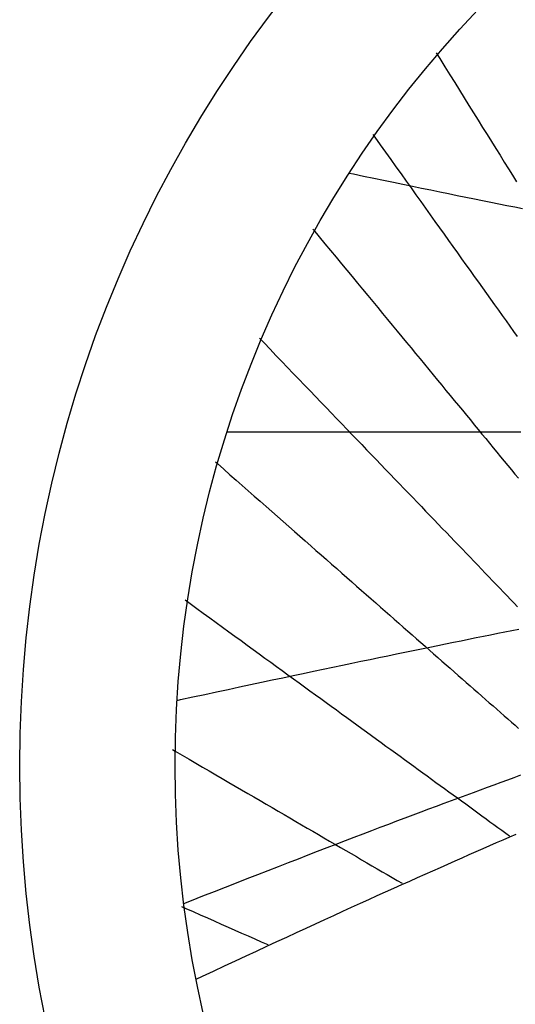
# Model space of a CAD drawing. Header units: millimetres. Extents: x -483 to 483, y -483 to 483.
# Tile 1 of 13: x -483 to -292, y -92 to 288. Entities that reach past the tile are written whole.
import ezdxf

# ---------------------------------------------------------------- set-up
doc = ezdxf.new("R2010")
doc.units = ezdxf.units.MM
for name, color, linetype in [('CUT', 1, 'Continuous'), ('DECL', 30, 'Continuous'), ('HOUR', 7, 'Continuous'), ('HOUR15', 9, 'Continuous'), ('HOUR30', 8, 'Continuous')]:
    doc.layers.add(name, color=color, linetype=linetype)

msp = doc.modelspace()

# ---------------------------------------------------------------- linework, layer by layer
at = {"layer": 'CUT'}
for radius in [483.33, 423.33]:
    msp.add_circle((0, 0), radius, dxfattribs=at)
at = {"layer": 'DECL'}
for points in [[(-356.05, 228.99), (-354.47, 228.66), (-350.51, 227.84), (-346.62, 227.03), (-342.8, 226.23), (-339.03, 225.45), (-335.33, 224.69), (-331.69, 223.94), (-328.11, 223.2), (-324.58, 222.48), (-321.11, 221.77), (-317.69, 221.07), (-314.33, 220.39), (-311.01, 219.72), (-307.75, 219.06), (-304.54, 218.41), (-301.37, 217.77), (-298.25, 217.14), (-295.17, 216.53), (-292.14, 215.93), (-289.14, 215.33)], [(-403.18, 129.06), (-400.28, 129.06), (-395.73, 129.06), (-391.27, 129.06), (-386.89, 129.06), (-382.59, 129.06), (-378.37, 129.06), (-374.22, 129.06), (-370.15, 129.06), (-366.14, 129.06), (-362.2, 129.06), (-358.33, 129.06), (-354.53, 129.06), (-350.79, 129.06), (-347.11, 129.06), (-343.49, 129.06), (-339.93, 129.06), (-336.42, 129.06), (-332.97, 129.06), (-329.57, 129.06), (-326.23, 129.06), (-322.94, 129.06), (-319.69, 129.06), (-316.5, 129.06), (-313.35, 129.06), (-310.25, 129.06), (-307.2, 129.06), (-304.18, 129.06), (-301.22, 129.06), (-298.29, 129.06), (-295.4, 129.06), (-292.56, 129.06), (-289.75, 129.06)], [(-422.58, 25.27), (-421.23, 25.56), (-416.51, 26.58), (-411.87, 27.57), (-407.33, 28.55), (-402.86, 29.51), (-398.48, 30.44), (-394.18, 31.36), (-389.96, 32.26), (-385.81, 33.14), (-381.74, 34.01), (-377.74, 34.86), (-373.8, 35.69), (-369.93, 36.51), (-366.13, 37.31), (-362.39, 38.09), (-358.71, 38.86), (-355.1, 39.62), (-351.54, 40.36), (-348.04, 41.09), (-344.59, 41.81), (-341.2, 42.51), (-337.86, 43.2), (-334.57, 43.88), (-331.33, 44.55), (-328.14, 45.2), (-325, 45.85), (-321.91, 46.48), (-318.86, 47.1), (-315.85, 47.72), (-312.89, 48.32), (-309.97, 48.91), (-307.09, 49.49), (-304.25, 50.06), (-301.45, 50.62), (-298.69, 51.18), (-295.97, 51.72), (-293.28, 52.26), (-290.63, 52.79)], [(-419.97, -53.24), (-417.04, -52.07), (-412.56, -50.31), (-408.16, -48.58), (-403.85, -46.88), (-399.61, -45.22), (-395.45, -43.59), (-391.36, -41.99), (-387.35, -40.43), (-383.4, -38.89), (-379.52, -37.39), (-375.71, -35.91), (-371.96, -34.46), (-368.27, -33.03), (-364.65, -31.64), (-361.08, -30.26), (-357.57, -28.92), (-354.11, -27.6), (-350.71, -26.3), (-347.37, -25.02), (-344.07, -23.77), (-340.83, -22.54), (-337.63, -21.33), (-334.49, -20.14), (-331.39, -18.97), (-328.33, -17.82), (-325.32, -16.69), (-322.35, -15.58), (-319.43, -14.49), (-316.55, -13.41), (-313.7, -12.36), (-310.9, -11.32), (-308.14, -10.29), (-305.41, -9.29), (-302.72, -8.3), (-300.07, -7.32), (-297.45, -6.36), (-294.86, -5.42), (-292.31, -4.49), (-289.8, -3.57)], [(-415.21, -82.51), (-412.76, -81.36), (-408.43, -79.33), (-404.18, -77.34), (-400.01, -75.39), (-395.91, -73.48), (-391.88, -71.6), (-387.92, -69.76), (-384.03, -67.96), (-380.2, -66.19), (-376.44, -64.45), (-372.74, -62.75), (-369.11, -61.08), (-365.53, -59.44), (-362.01, -57.83), (-358.54, -56.24), (-355.14, -54.69), (-351.78, -53.16), (-348.48, -51.66), (-345.22, -50.19), (-342.02, -48.74), (-338.86, -47.32), (-335.75, -45.92), (-332.69, -44.54), (-329.67, -43.19), (-326.7, -41.86), (-323.77, -40.55), (-320.88, -39.27), (-318.03, -38), (-315.22, -36.76), (-312.45, -35.54), (-309.72, -34.33), (-307.02, -33.15), (-304.36, -31.98), (-301.74, -30.83), (-299.15, -29.7), (-296.59, -28.59), (-294.07, -27.49), (-291.58, -26.42)]]:
    msp.add_lwpolyline(points, dxfattribs=at)
at = {"layer": 'HOUR'}
for points in [[(-370.08, 207.35), (-369.84, 207.06), (-367.62, 204.37), (-365.44, 201.72), (-363.28, 199.11), (-361.15, 196.52), (-359.05, 193.98), (-356.98, 191.46), (-354.93, 188.98), (-352.91, 186.52), (-350.91, 184.1), (-348.94, 181.71), (-346.99, 179.34), (-345.07, 177.01), (-343.16, 174.7), (-341.29, 172.42), (-339.43, 170.17), (-337.59, 167.94), (-335.78, 165.74), (-333.98, 163.56), (-332.21, 161.41), (-330.46, 159.28), (-328.72, 157.18), (-327.01, 155.1), (-325.31, 153.04), (-323.63, 151), (-321.97, 148.99), (-320.33, 147), (-318.71, 145.03), (-317.1, 143.08), (-315.51, 141.15), (-313.93, 139.23), (-312.37, 137.34), (-310.83, 135.47), (-309.3, 133.62), (-307.79, 131.78), (-306.29, 129.96), (-304.81, 128.17), (-303.34, 126.38), (-301.88, 124.62), (-300.44, 122.87), (-299.01, 121.14), (-297.6, 119.42), (-296.2, 117.72), (-294.81, 116.04), (-293.43, 114.37), (-292.07, 112.71), (-290.72, 111.08)], [(-424.29, 6.22), (-423.26, 5.62), (-420.58, 4.06), (-417.94, 2.52), (-415.32, 1), (-412.72, -0.52), (-410.16, -2.01), (-407.62, -3.49), (-405.1, -4.96), (-402.61, -6.41), (-400.15, -7.84), (-397.71, -9.27), (-395.29, -10.67), (-392.89, -12.07), (-390.52, -13.45), (-388.17, -14.82), (-385.84, -16.18), (-383.54, -17.52), (-381.25, -18.85), (-378.99, -20.17), (-376.74, -21.48), (-374.52, -22.77), (-372.32, -24.06), (-370.13, -25.33), (-367.96, -26.59), (-365.82, -27.84), (-363.69, -29.09), (-361.58, -30.31), (-359.49, -31.53), (-357.41, -32.74), (-355.35, -33.94), (-353.31, -35.13), (-351.29, -36.31), (-349.28, -37.48), (-347.28, -38.64), (-345.31, -39.8), (-343.35, -40.94), (-341.4, -42.07), (-339.47, -43.2), (-337.55, -44.31), (-335.65, -45.42)]]:
    msp.add_lwpolyline(points, dxfattribs=at)
at = {"layer": 'HOUR15'}
for points in [[(-346.98, 243.94), (-346.19, 242.82), (-344.11, 239.91), (-342.05, 237.03), (-340.03, 234.2), (-338.03, 231.4), (-336.06, 228.64), (-334.11, 225.92), (-332.2, 223.24), (-330.3, 220.59), (-328.44, 217.97), (-326.59, 215.39), (-324.77, 212.84), (-322.97, 210.33), (-321.2, 207.84), (-319.45, 205.39), (-317.72, 202.97), (-316.01, 200.57), (-314.32, 198.21), (-312.65, 195.87), (-311, 193.57), (-309.37, 191.29), (-307.76, 189.03), (-306.17, 186.8), (-304.6, 184.6), (-303.04, 182.42), (-301.5, 180.27), (-299.98, 178.14), (-298.48, 176.04), (-296.99, 173.95), (-295.52, 171.89), (-294.06, 169.86), (-292.62, 167.84), (-291.2, 165.85)], [(-390.76, 165.23), (-388.97, 163.36), (-386.65, 160.95), (-384.36, 158.57), (-382.1, 156.22), (-379.87, 153.9), (-377.67, 151.6), (-375.49, 149.34), (-373.34, 147.09), (-371.21, 144.88), (-369.11, 142.69), (-367.03, 140.53), (-364.97, 138.39), (-362.94, 136.28), (-360.93, 134.19), (-358.95, 132.12), (-356.98, 130.08), (-355.04, 128.05), (-353.12, 126.05), (-351.22, 124.08), (-349.34, 122.12), (-347.48, 120.18), (-345.64, 118.27), (-343.81, 116.37), (-342.01, 114.49), (-340.22, 112.63), (-338.46, 110.79), (-336.71, 108.97), (-334.98, 107.17), (-333.26, 105.39), (-331.56, 103.62), (-329.88, 101.87), (-328.21, 100.13), (-326.56, 98.42), (-324.93, 96.72), (-323.31, 95.03), (-321.71, 93.36), (-320.12, 91.71), (-318.54, 90.07), (-316.98, 88.44), (-315.43, 86.83), (-313.9, 85.24), (-312.38, 83.65), (-310.87, 82.09), (-309.38, 80.53), (-307.9, 78.99), (-306.43, 77.46), (-304.97, 75.95), (-303.53, 74.44), (-302.1, 72.95), (-300.68, 71.48), (-299.27, 70.01), (-297.87, 68.56), (-296.48, 67.11), (-295.11, 65.68), (-293.74, 64.26), (-292.39, 62.85), (-291.05, 61.45)], [(-419.46, 64.07), (-417.5, 62.64), (-414.95, 60.79), (-412.42, 58.95), (-409.93, 57.13), (-407.46, 55.34), (-405.01, 53.56), (-402.6, 51.8), (-400.2, 50.06), (-397.84, 48.34), (-395.5, 46.63), (-393.18, 44.95), (-390.88, 43.28), (-388.61, 41.62), (-386.36, 39.99), (-384.14, 38.37), (-381.93, 36.77), (-379.75, 35.18), (-377.59, 33.6), (-375.45, 32.05), (-373.33, 30.5), (-371.23, 28.97), (-369.15, 27.46), (-367.08, 25.96), (-365.04, 24.47), (-363.02, 23), (-361.01, 21.54), (-359.02, 20.09), (-357.05, 18.66), (-355.1, 17.24), (-353.16, 15.83), (-351.24, 14.43), (-349.34, 13.05), (-347.45, 11.68), (-345.58, 10.31), (-343.72, 8.96), (-341.88, 7.62), (-340.06, 6.3), (-338.25, 4.98), (-336.45, 3.67), (-334.67, 2.38), (-332.9, 1.09), (-331.15, -0.19), (-329.41, -1.45), (-327.68, -2.71), (-325.97, -3.96), (-324.27, -5.19), (-322.58, -6.42), (-320.9, -7.64), (-319.24, -8.85), (-317.59, -10.05), (-315.95, -11.24), (-314.32, -12.43), (-312.71, -13.6), (-311.1, -14.77), (-309.51, -15.93), (-307.93, -17.08), (-306.36, -18.22), (-304.8, -19.36), (-303.25, -20.49), (-301.71, -21.61), (-300.18, -22.72), (-298.66, -23.82), (-297.15, -24.92), (-295.65, -26.01), (-294.16, -27.1)], [(-420.83, -54.37), (-419.11, -55.13), (-416.34, -56.36), (-413.59, -57.58), (-410.87, -58.78), (-408.18, -59.98), (-405.51, -61.16), (-402.87, -62.33), (-400.26, -63.49), (-397.67, -64.64), (-395.1, -65.77), (-392.55, -66.9), (-390.03, -68.02), (-387.54, -69.12)]]:
    msp.add_lwpolyline(points, dxfattribs=at)
at = {"layer": 'HOUR30'}
for points in [[(-322.48, 275.43), (-321.1, 273.23), (-319.15, 270.1), (-317.23, 267.02), (-315.34, 263.99), (-313.48, 260.99), (-311.64, 258.05), (-309.83, 255.14), (-308.04, 252.27), (-306.28, 249.44), (-304.54, 246.66), (-302.83, 243.91), (-301.14, 241.19), (-299.47, 238.52), (-297.82, 235.87), (-296.2, 233.27), (-294.59, 230.69), (-293.01, 228.15), (-291.44, 225.64)], [(-407.73, 117.38), (-407, 116.74), (-404.55, 114.58), (-402.13, 112.45), (-399.74, 110.35), (-397.38, 108.27), (-395.04, 106.21), (-392.73, 104.18), (-390.44, 102.17), (-388.18, 100.18), (-385.95, 98.22), (-383.74, 96.27), (-381.55, 94.35), (-379.39, 92.45), (-377.25, 90.56), (-375.13, 88.7), (-373.04, 86.86), (-370.96, 85.03), (-368.91, 83.23), (-366.88, 81.44), (-364.87, 79.67), (-362.88, 77.92), (-360.91, 76.19), (-358.96, 74.47), (-357.02, 72.77), (-355.11, 71.09), (-353.21, 69.42), (-351.34, 67.77), (-349.48, 66.13), (-347.63, 64.51), (-345.81, 62.91), (-344, 61.32), (-342.21, 59.74), (-340.43, 58.18), (-338.67, 56.63), (-336.93, 55.09), (-335.2, 53.57), (-333.48, 52.06), (-331.78, 50.57), (-330.1, 49.09), (-328.43, 47.62), (-326.77, 46.16), (-325.13, 44.71), (-323.5, 43.28), (-321.88, 41.86), (-320.28, 40.45), (-318.69, 39.05), (-317.11, 37.66), (-315.55, 36.29), (-313.99, 34.92), (-312.45, 33.57), (-310.92, 32.22), (-309.41, 30.89), (-307.9, 29.56), (-306.41, 28.25), (-304.92, 26.94), (-303.45, 25.65), (-301.99, 24.36), (-300.54, 23.09), (-299.1, 21.82), (-297.67, 20.56), (-296.25, 19.31), (-294.84, 18.07), (-293.44, 16.84), (-292.05, 15.62), (-290.67, 14.4)]]:
    msp.add_lwpolyline(points, dxfattribs=at)

doc.saveas('drawing.dxf')
